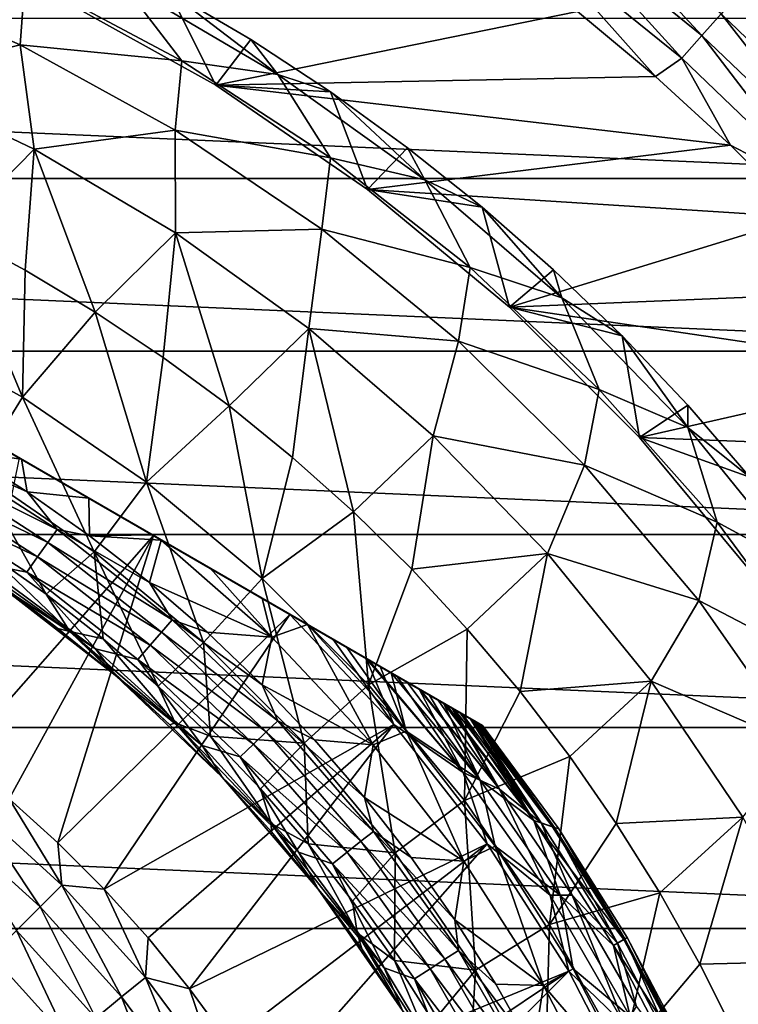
# Model space of a CAD drawing. Header units: metres. Extents: x -82 to 82, y -464 to 32.
# Tile 248 of 256: x 11.13 to 20.5, y 10.13 to 22.96. Entities that reach past the tile are written whole.
import ezdxf

# ---------------------------------------------------------------- set-up
doc = ezdxf.new("R2010")
doc.units = ezdxf.units.M
doc.layers.add('solid_K244121000C07', color=7, linetype='CONTINUOUS')

msp = doc.modelspace()

# ---------------------------------------------------------------- linework, layer by layer
at = {"layer": 'solid_K244121000C07'}
for points in [[(18.248756, 24.673948, -285.295593), (18.025635, 24.372267, -285.132813), (20.027609, 22.755783, -285.132813)], [(20.275513, 23.037457, -285.295593), (18.248756, 24.673948, -285.295593), (20.027609, 22.755783, -285.132813)], [(18.025635, 24.372267, -285.132813), (17.789715, 24.053282, -285.033386), (19.765488, 22.457956, -285.033386)], [(20.027609, 22.755783, -285.132813), (18.025635, 24.372267, -285.132813), (19.765488, 22.457956, -285.033386)], [(17.789715, 24.053282, -285.033386), (18.40377, 23.068039, -285), (19.420483, 22.218868, -285)], [(19.765488, 22.457956, -285.033386), (17.789715, 24.053282, -285.033386), (19.420483, 22.218868, -285)], [(11.139986, 22.633472, 38.608505), (9.027094, 23.555996, 38.608505), (9.388025, 22.192881, 46.427788)], [(11.203414, 23.51284, 30.750626), (9.027094, 23.555996, 38.608505), (11.139986, 22.633472, 38.608505)], [(13.246581, 22.425392, 30.750626), (11.203414, 23.51284, 30.750626), (11.139986, 22.633472, 38.608505)], [(13.246581, 22.425392, 30.750626), (12.465263, 23.445091, 22.86648), (11.203414, 23.51284, 30.750626)], [(12.465263, 23.445091, 22.86648), (14.495979, 22.246836, 22.86648), (13.076756, 23.33296, 15)], [(13.246581, 22.425392, 30.750626), (14.495979, 22.246836, 22.86648), (12.465263, 23.445091, 22.86648)], [(13.687205, 22.105661, 15), (11.58917, 23.274258, 15), (13.076756, 23.33296, 15)], [(11.58917, 23.274258, -285), (11.58917, 23.274258, 15), (13.687205, 22.105661, 15)], [(11.58917, 23.274258, -285), (13.687205, 22.105661, 15), (13.687205, 22.105661, -285)], [(11.58917, 23.274258, -285), (13.687205, 22.105661, -285), (18.40377, 23.068039, -285)], [(13.687205, 22.105661, 15), (13.076756, 23.33296, 15), (14.144971, 22.701286, 15)], [(14.495979, 22.246836, 22.86648), (14.144971, 22.701286, 15), (13.076756, 23.33296, 15)], [(20.502562, 23.295435, -285.517365), (20.275513, 23.037457, -285.295593), (22.156181, 21.23498, -285.295593)], [(-24.896374, 20.890676, -289), (-22.980894, 22.981041, -289), (24.896374, 20.890676, -289)], [(-22.980894, 22.981041, -289), (22.980894, 22.981041, -289), (24.896374, 20.890676, -289)], [(13.687205, 22.105661, -285), (19.420483, 22.218868, -285), (18.40377, 23.068039, -285)], [(20.275513, 23.037457, -285.295593), (20.027609, 22.755783, -285.132813), (21.885284, 20.975346, -285.132813)], [(22.156181, 21.23498, -285.295593), (20.275513, 23.037457, -285.295593), (21.885284, 20.975346, -285.132813)], [(20.027609, 22.755783, -285.132813), (19.765488, 22.457956, -285.033386), (21.59885, 20.700821, -285.033386)], [(21.885284, 20.975346, -285.132813), (20.027609, 22.755783, -285.132813), (21.59885, 20.700821, -285.033386)], [(11.139986, 22.633472, 38.608505), (9.388025, 22.192881, 46.427788), (11.320414, 21.272217, 46.427788)], [(13.159831, 21.5219, 38.608505), (11.139986, 22.633472, 38.608505), (11.320414, 21.272217, 46.427788)], [(13.246581, 22.425392, 30.750626), (11.139986, 22.633472, 38.608505), (13.159831, 21.5219, 38.608505)], [(13.687205, 22.105661, 15), (14.144971, 22.701286, 15), (15.183332, 22.020311, 15)], [(14.495979, 22.246836, 22.86648), (15.183332, 22.020311, 15), (14.144971, 22.701286, 15)], [(19.765488, 22.457956, -285.033386), (19.420483, 22.218868, -285), (20.398069, 21.324915, -285)], [(21.59885, 20.700821, -285.033386), (19.765488, 22.457956, -285.033386), (20.398069, 21.324915, -285)], [(15.185141, 21.160852, 30.750626), (13.246581, 22.425392, 30.750626), (13.159831, 21.5219, 38.608505)], [(15.185141, 21.160852, 30.750626), (14.495979, 22.246836, 22.86648), (13.246581, 22.425392, 30.750626)], [(13.687205, 22.105661, -285), (20.398069, 21.324915, -285), (19.420483, 22.218868, -285)], [(14.495979, 22.246836, 22.86648), (16.412388, 20.873156, 22.86648), (15.183332, 22.020311, 15)], [(15.185141, 21.160852, 30.750626), (16.412388, 20.873156, 22.86648), (14.495979, 22.246836, 22.86648)], [(11.320414, 21.272217, 46.427788), (9.388025, 22.192881, 46.427788), (10.265332, 20.201645, 54.188477)], [(15.668468, 20.748468, 15), (13.687205, 22.105661, 15), (15.183332, 22.020311, 15)], [(13.687205, 22.105661, -285), (13.687205, 22.105661, 15), (15.668468, 20.748468, 15)], [(13.687205, 22.105661, -285), (15.668468, 20.748468, 15), (15.668468, 20.748468, -285)], [(13.687205, 22.105661, -285), (15.668468, 20.748468, -285), (20.398069, 21.324915, -285)], [(15.668468, 20.748468, 15), (15.183332, 22.020311, 15), (16.189016, 21.291868, 15)], [(16.412388, 20.873156, 22.86648), (16.189016, 21.291868, 15), (15.183332, 22.020311, 15)], [(3.335342, 21.745701, 112.757362), (17.164658, 13.761341, 112.757362), (17.164658, 13.761341, 97.169998)], [(3.335342, 21.745701, 112.757362), (3.344627, 21.740339, 112.910072), (17.164658, 13.761341, 112.757362)], [(3.335342, 21.745701, 97.169998), (3.335342, 21.745701, 112.757362), (17.164658, 13.761341, 97.169998)], [(17.147303, 13.771361, 96.85112), (3.335342, 21.745701, 97.169998), (17.164658, 13.761341, 97.169998)], [(17.147303, 13.771361, 96.85112), (3.352698, 21.73568, 96.85112), (3.335342, 21.745701, 97.169998)], [(3.344627, 21.740339, 112.910072), (17.155373, 13.766702, 112.910072), (17.164658, 13.761341, 112.757362)], [(3.344627, 21.740339, 112.910072), (3.372923, 21.724003, 113.064087), (17.155373, 13.766702, 112.910072)], [(17.094645, 13.801764, 96.531158), (3.405356, 21.705278, 96.531158), (3.352698, 21.73568, 96.85112)], [(17.147303, 13.771361, 96.85112), (17.094645, 13.801764, 96.531158), (3.352698, 21.73568, 96.85112)], [(3.372923, 21.724003, 113.064087), (17.127079, 13.783037, 113.064079), (17.155373, 13.766702, 112.910072)], [(3.372923, 21.724003, 113.064087), (3.422134, 21.695591, 113.221832), (17.127079, 13.783037, 113.064079)], [(17.041233, 13.832601, 96.323883), (3.458768, 21.67444, 96.323883), (3.405356, 21.705278, 96.531158)], [(17.094645, 13.801764, 96.531158), (17.041233, 13.832601, 96.323883), (3.405356, 21.705278, 96.531158)], [(3.422134, 21.695591, 113.221832), (17.077875, 13.811445, 113.221809), (17.127079, 13.783037, 113.064079)], [(3.422134, 21.695591, 113.221832), (3.423941, 21.694548, 113.226563), (17.077875, 13.811445, 113.221809)], [(3.423941, 21.694548, 113.226563), (17.076059, 13.812494, 113.226563), (17.077875, 13.811445, 113.221809)], [(3.423941, 21.694548, 113.226563), (3.495236, 21.653385, 113.384712), (17.076059, 13.812494, 113.226563)], [(17.004635, 13.853731, 96.208229), (3.495366, 21.653311, 96.208229), (3.458768, 21.67444, 96.323883)], [(17.041233, 13.832601, 96.323883), (17.004635, 13.853731, 96.208229), (3.458768, 21.67444, 96.323883)], [(3.495236, 21.653385, 113.384712), (16.903358, 13.912202, 113.554039), (17.004778, 13.853648, 113.384689)], [(3.495236, 21.653385, 113.384712), (3.59669, 21.59481, 113.554108), (16.903358, 13.912202, 113.554039)], [(3.495236, 21.653385, 113.384712), (17.004778, 13.853648, 113.384689), (17.076059, 13.812494, 113.226563)], [(16.874075, 13.92911, 95.881866), (3.625925, 21.577932, 95.881866), (3.495366, 21.653311, 96.208229)], [(17.004635, 13.853731, 96.208229), (16.874075, 13.92911, 95.881866), (3.495366, 21.653311, 96.208229)], [(3.59669, 21.59481, 113.554108), (3.693215, 21.539082, 113.683723), (16.903358, 13.912202, 113.554039)], [(16.698233, 14.030632, 95.551445), (3.801768, 21.47641, 95.551445), (3.625925, 21.577932, 95.881866)], [(16.874075, 13.92911, 95.881866), (16.698233, 14.030632, 95.551445), (3.625925, 21.577932, 95.881866)], [(3.693215, 21.539082, 113.683723), (16.806784, 13.96796, 113.683723), (16.903358, 13.912202, 113.554039)], [(3.693215, 21.539082, 113.683723), (3.733139, 21.516033, 113.731346), (16.806784, 13.96796, 113.683723)], [(3.733139, 21.516033, 113.731346), (16.586918, 14.0949, 113.917061), (16.766964, 13.99095, 113.731224)], [(3.733139, 21.516033, 113.731346), (3.91325, 21.412045, 113.917213), (16.586918, 14.0949, 113.917061)], [(3.733139, 21.516033, 113.731346), (16.766964, 13.99095, 113.731224), (16.806784, 13.96796, 113.683723)], [(16.657351, 14.054235, 95.485207), (3.842649, 21.452806, 95.485207), (3.801768, 21.47641, 95.551445)], [(16.698233, 14.030632, 95.551445), (16.657351, 14.054235, 95.485207), (3.801768, 21.47641, 95.551445)], [(16.471106, 14.161764, 95.217468), (4.028895, 21.345278, 95.217468), (3.842649, 21.452806, 95.485207)], [(16.657351, 14.054235, 95.485207), (16.471106, 14.161764, 95.217468), (3.842649, 21.452806, 95.485207)], [(13.159831, 21.5219, 38.608505), (11.320414, 21.272217, 46.427788), (13.163476, 20.183702, 46.427788)], [(15.069757, 20.230566, 38.608505), (13.159831, 21.5219, 38.608505), (13.163476, 20.183702, 46.427788)], [(15.185141, 21.160852, 30.750626), (13.159831, 21.5219, 38.608505), (15.069757, 20.230566, 38.608505)], [(3.91325, 21.412045, 113.917213), (16.353354, 14.229748, 114.110397), (16.586918, 14.0949, 113.917061)], [(3.91325, 21.412045, 113.917213), (4.14686, 21.27717, 114.110558), (16.353354, 14.229748, 114.110397)], [(16.184597, 14.32718, 94.880562), (4.315404, 21.179861, 94.880562), (4.028895, 21.345278, 95.217468)], [(16.471106, 14.161764, 95.217468), (16.184597, 14.32718, 94.880562), (4.028895, 21.345278, 95.217468)], [(15.668468, 20.748468, -285), (21.334558, 20.387983, -285), (20.398069, 21.324915, -285)], [(21.59885, 20.700821, -285.033386), (20.398069, 21.324915, -285), (21.334558, 20.387983, -285)], [(4.14686, 21.27717, 114.110558), (4.159541, 21.269848, 114.119934), (16.353354, 14.229748, 114.110397)], [(4.159541, 21.269848, 114.119934), (16.340464, 14.23719, 114.119934), (16.353354, 14.229748, 114.110397)], [(4.159541, 21.269848, 114.119934), (4.445048, 21.105011, 114.308235), (16.340464, 14.23719, 114.119934)], [(15.973461, 14.44908, 94.671646), (4.526539, 21.057962, 94.671646), (4.315404, 21.179861, 94.880562)], [(16.184597, 14.32718, 94.880562), (15.973461, 14.44908, 94.671646), (4.315404, 21.179861, 94.880562)], [(11.320414, 21.272217, 46.427788), (10.265332, 20.201645, 54.188477), (11.203402, 19.696886, 54.188477)], [(11.320414, 21.272217, 46.427788), (11.203402, 19.696886, 54.188477), (12.116713, 19.148598, 54.188477)], [(13.163476, 20.183702, 46.427788), (11.320414, 21.272217, 46.427788), (12.116713, 19.148598, 54.188477)], [(15.668468, 20.748468, 15), (16.189016, 21.291868, 15), (17.159559, 20.51775, 15)], [(16.412388, 20.873156, 22.86648), (17.159559, 20.51775, 15), (16.189016, 21.291868, 15)], [(4.445048, 21.105011, 114.308235), (15.681447, 14.617674, 114.505615), (16.055214, 14.401879, 114.308083)], [(4.445048, 21.105011, 114.308235), (4.81882, 20.889214, 114.505737), (15.681447, 14.617674, 114.505615)], [(4.445048, 21.105011, 114.308235), (16.055214, 14.401879, 114.308083), (16.340464, 14.23719, 114.119934)], [(15.829829, 14.532004, 94.543732), (4.670171, 20.975037, 94.543732), (4.526539, 21.057962, 94.671646)], [(15.973461, 14.44908, 94.671646), (15.829829, 14.532004, 94.543732), (4.526539, 21.057962, 94.671646)], [(17.003782, 19.729204, 30.750626), (15.185141, 21.160852, 30.750626), (15.069757, 20.230566, 38.608505)], [(17.003782, 19.729204, 30.750626), (16.412388, 20.873156, 22.86648), (15.185141, 21.160852, 30.750626)], [(15.398664, 14.780938, 94.212776), (5.101339, 20.726101, 94.212776), (4.670171, 20.975037, 94.543732)], [(15.829829, 14.532004, 94.543732), (15.398664, 14.780938, 94.212776), (4.670171, 20.975037, 94.543732)], [(-26.622379, 18.641317, -289), (-24.896374, 20.890676, -289), (26.622379, 18.641317, -289)], [(-24.896374, 20.890676, -289), (24.896374, 20.890676, -289), (26.622379, 18.641317, -289)], [(4.81882, 20.889214, 114.505737), (4.852926, 20.869522, 114.52169), (15.681447, 14.617674, 114.505615)], [(4.852926, 20.869522, 114.52169), (15.647079, 14.637516, 114.521683), (15.681447, 14.617674, 114.505615)], [(4.852926, 20.869522, 114.52169), (5.280663, 20.622568, 114.697899), (15.647079, 14.637516, 114.521683)], [(16.412388, 20.873156, 22.86648), (18.199379, 19.334883, 22.86648), (17.159559, 20.51775, 15)], [(17.003782, 19.729204, 30.750626), (18.199379, 19.334883, 22.86648), (16.412388, 20.873156, 22.86648)], [(14.882716, 15.078821, 93.894684), (5.617283, 20.428221, 93.894684), (5.101339, 20.726101, 94.212776)], [(15.398664, 14.780938, 94.212776), (14.882716, 15.078821, 93.894684), (5.101339, 20.726101, 94.212776)], [(17.516056, 19.214258, 15), (15.668468, 20.748468, 15), (17.159559, 20.51775, 15)], [(15.668468, 20.748468, -285), (15.668468, 20.748468, 15), (17.516056, 19.214258, 15)], [(15.668468, 20.748468, -285), (17.516056, 19.214258, 15), (17.516056, 19.214258, -285)], [(15.668468, 20.748468, -285), (17.516056, 19.214258, -285), (21.334558, 20.387983, -285)], [(5.280663, 20.622568, 114.697899), (5.84601, 20.296165, 114.878677), (15.21954, 14.884356, 114.697823)], [(5.280663, 20.622568, 114.697899), (15.21954, 14.884356, 114.697823), (15.647079, 14.637516, 114.521683)], [(14.291393, 15.420221, 93.605438), (6.208618, 20.086813, 93.605438), (5.617283, 20.428221, 93.894684)], [(14.882716, 15.078821, 93.894684), (14.291393, 15.420221, 93.605438), (5.617283, 20.428221, 93.894684)], [(17.516056, 19.214258, 15), (17.159559, 20.51775, 15), (18.092916, 19.699615, 15)], [(18.199379, 19.334883, 22.86648), (18.092916, 19.699615, 15), (17.159559, 20.51775, 15)], [(14.65399, 15.210876, 114.878677), (5.84601, 20.296165, 114.878677), (7.622289, 19.27063, 115.276672)], [(15.21954, 14.884356, 114.697823), (5.84601, 20.296165, 114.878677), (14.65399, 15.210876, 114.878677)], [(17.516056, 19.214258, -285), (22.228048, 19.409977, -285), (21.334558, 20.387983, -285)], [(9.457452, 18.993124, 61.983105), (11.169573, 18.039478, 61.983105), (10.265332, 20.201645, 54.188477)], [(11.169573, 18.039478, 61.983105), (11.203402, 19.696886, 54.188477), (10.265332, 20.201645, 54.188477)], [(13.163476, 20.183702, 46.427788), (12.116713, 19.148598, 54.188477), (13.003246, 18.557993, 54.188477)], [(13.163476, 20.183702, 46.427788), (13.003246, 18.557993, 54.188477), (13.861045, 17.926376, 54.188477)], [(15.069757, 20.230566, 38.608505), (13.163476, 20.183702, 46.427788), (14.902672, 18.935926, 46.427788)], [(14.902672, 18.935926, 46.427788), (13.163476, 20.183702, 46.427788), (13.861045, 17.926376, 54.188477)], [(16.853811, 18.770254, 38.608505), (15.069757, 20.230566, 38.608505), (14.902672, 18.935926, 46.427788)], [(17.003782, 19.729204, 30.750626), (15.069757, 20.230566, 38.608505), (16.853811, 18.770254, 38.608505)], [(13.613912, 15.811365, 93.348389), (6.886109, 19.695663, 93.348381), (6.208618, 20.086813, 93.605438)], [(14.291393, 15.420221, 93.605438), (13.613912, 15.811365, 93.348389), (6.208618, 20.086813, 93.605438)], [(12.976988, 16.179094, 93.164093), (7.523015, 19.327946, 93.164093), (6.886109, 19.695663, 93.348381)], [(13.613912, 15.811365, 93.348389), (12.976988, 16.179094, 93.164093), (6.886109, 19.695663, 93.348381)], [(11.169573, 18.039478, 61.983105), (12.116713, 19.148598, 54.188477), (11.203402, 19.696886, 54.188477)], [(18.688147, 18.141756, 30.750626), (17.003782, 19.729204, 30.750626), (16.853811, 18.770254, 38.608505)], [(18.688147, 18.141756, 30.750626), (18.199379, 19.334883, 22.86648), (17.003782, 19.729204, 30.750626)], [(17.516056, 19.214258, 15), (18.092916, 19.699615, 15), (18.988037, 18.838316, 15)], [(18.199379, 19.334883, 22.86648), (18.988037, 18.838316, 15), (18.092916, 19.699615, 15)], [(17.516056, 19.214258, -285), (23.076721, 18.392883, -285), (22.228048, 19.409977, -285)], [(12.857083, 16.248322, 93.134758), (7.64295, 19.258701, 93.13475), (7.523015, 19.327946, 93.164093)], [(12.976988, 16.179094, 93.164093), (12.857083, 16.248322, 93.134758), (7.523015, 19.327946, 93.164093)], [(12.87771, 16.236412, 115.276672), (7.622289, 19.27063, 115.276672), (9.376345, 18.257925, 115.475197)], [(14.65399, 15.210876, 114.878677), (7.622289, 19.27063, 115.276672), (12.87771, 16.236412, 115.276672)], [(12.031543, 16.724947, 92.973946), (8.468502, 18.78207, 92.973938), (7.64295, 19.258701, 93.13475)], [(12.857083, 16.248322, 93.134758), (12.031543, 16.724947, 92.973946), (7.64295, 19.258701, 93.13475)], [(18.199379, 19.334883, 22.86648), (19.842863, 17.644148, 22.86648), (18.988037, 18.838316, 15)], [(18.688147, 18.141756, 30.750626), (19.842863, 17.644148, 22.86648), (18.199379, 19.334883, 22.86648)], [(11.169573, 18.039478, 61.983105), (12.786398, 16.931929, 61.983105), (12.116713, 19.148598, 54.188477)], [(12.786398, 16.931929, 61.983105), (13.003246, 18.557993, 54.188477), (12.116713, 19.148598, 54.188477)], [(19.214203, 17.516117, 15), (17.516056, 19.214258, 15), (18.988037, 18.838316, 15)], [(17.516056, 19.214258, -285), (17.516056, 19.214258, 15), (19.214203, 17.516117, 15)], [(17.516056, 19.214258, -285), (19.214203, 17.516117, 15), (19.214203, 17.516117, -285)], [(17.516056, 19.214258, -285), (19.214203, 17.516117, -285), (23.076721, 18.392883, -285)], [(10.57278, 17.075626, 69.836754), (11.169573, 18.039478, 61.983105), (9.457452, 18.993124, 61.983105)], [(14.902672, 18.935926, 46.427788), (13.861045, 17.926376, 54.188477), (14.688211, 17.255144, 54.188477)], [(14.902672, 18.935926, 46.427788), (14.688211, 17.255144, 54.188477), (15.482918, 16.545778, 54.188477)], [(16.524277, 17.538734, 46.427788), (14.902672, 18.935926, 46.427788), (15.482918, 16.545778, 54.188477)], [(16.853811, 18.770254, 38.608505), (14.902672, 18.935926, 46.427788), (16.524277, 17.538734, 46.427788)], [(11.154667, 17.231211, 92.873886), (9.345382, 18.275803, 92.873886), (8.468502, 18.78207, 92.973938)], [(12.031543, 16.724947, 92.973946), (11.154667, 17.231211, 92.873886), (8.468502, 18.78207, 92.973938)], [(18.497093, 17.15316, 38.608505), (16.853811, 18.770254, 38.608505), (16.524277, 17.538734, 46.427788)], [(18.688147, 18.141756, 30.750626), (16.853811, 18.770254, 38.608505), (18.497093, 17.15316, 38.608505)], [(19.214203, 17.516117, 15), (18.988037, 18.838316, 15), (19.841616, 17.937082, 15)], [(19.842863, 17.644148, 22.86648), (19.841616, 17.937082, 15), (18.988037, 18.838316, 15)], [(-28.145775, 16.250086, -289), (-26.622379, 18.641317, -289), (28.145775, 16.250086, -289)], [(-26.622379, 18.641317, -289), (26.622379, 18.641317, -289), (28.145775, 16.250086, -289)], [(12.786398, 16.931929, 61.983105), (13.861045, 17.926376, 54.188477), (13.003246, 18.557993, 54.188477)], [(19.214203, 17.516117, -285), (23.878876, 17.338758, -285), (23.076721, 18.392883, -285)], [(11.154667, 17.231211, 92.873886), (10.250023, 17.753508, 92.839867), (9.345382, 18.275803, 92.873886)], [(12.87771, 16.236412, 115.276672), (9.376345, 18.257925, 115.475197), (11.123654, 17.249117, 115.475197)], [(20.22493, 16.411043, 30.750626), (18.688147, 18.141756, 30.750626), (18.497093, 17.15316, 38.608505)], [(20.22493, 16.411043, 30.750626), (19.842863, 17.644148, 22.86648), (18.688147, 18.141756, 30.750626)], [(10.57278, 17.075626, 69.836754), (12.103218, 16.02725, 69.836754), (11.169573, 18.039478, 61.983105)], [(12.103218, 16.02725, 69.836754), (12.786398, 16.931929, 61.983105), (11.169573, 18.039478, 61.983105)], [(12.786398, 16.931929, 61.983105), (14.294135, 15.679919, 61.983105), (13.861045, 17.926376, 54.188477)], [(14.294135, 15.679919, 61.983105), (14.688211, 17.255144, 54.188477), (13.861045, 17.926376, 54.188477)], [(19.214203, 17.516117, 15), (19.841616, 17.937082, 15), (20.652355, 16.997299, 15)], [(19.842863, 17.644148, 22.86648), (20.652355, 16.997299, 15), (19.841616, 17.937082, 15)], [(10.391915, 17.337864, 92.499084), (10.250023, 17.753508, 92.839867), (11.154667, 17.231211, 92.873886)], [(19.842863, 17.644148, 22.86648), (21.329876, 15.814281, 22.86648), (20.652355, 16.997299, 15)], [(20.22493, 16.411043, 30.750626), (21.329876, 15.814281, 22.86648), (19.842863, 17.644148, 22.86648)], [(16.524277, 17.538734, 46.427788), (15.482918, 16.545778, 54.188477), (16.243408, 15.799849, 54.188477)], [(18.015493, 16.003153, 46.427788), (16.524277, 17.538734, 46.427788), (16.243408, 15.799849, 54.188477)], [(18.497093, 17.15316, 38.608505), (16.524277, 17.538734, 46.427788), (18.015493, 16.003153, 46.427788)], [(20.748421, 15.668534, 15), (19.214203, 17.516117, 15), (20.652355, 16.997299, 15)], [(19.214203, 17.516117, -285), (19.214203, 17.516117, 15), (20.748421, 15.668534, 15)], [(19.214203, 17.516117, -285), (20.748421, 15.668534, 15), (20.748421, 15.668534, -285)], [(19.214203, 17.516117, -285), (20.748421, 15.668534, -285), (23.878876, 17.338758, -285)], [(9.911374, 17.167004, 92.187546), (10.015841, 17.347946, 92.327232), (11.619516, 16.317327, 92.327232)], [(10.015841, 17.347946, 92.327232), (10.391915, 17.337864, 92.499084), (11.230126, 16.807072, 92.499084)], [(11.619516, 16.317327, 92.327232), (10.015841, 17.347946, 92.327232), (11.230126, 16.807072, 92.499084)], [(11.230126, 16.807072, 92.499084), (10.391915, 17.337864, 92.499084), (11.154667, 17.231211, 92.873886)], [(10.331552, 13.347242, 119.121323), (12.87771, 16.236412, 115.276672), (11.123654, 17.249117, 115.475197)], [(11.230126, 16.807072, 92.499084), (11.154667, 17.231211, 92.873886), (12.031543, 16.724947, 92.973946)], [(14.294135, 15.679919, 61.983105), (15.482918, 16.545778, 54.188477), (14.688211, 17.255144, 54.188477)], [(9.796711, 16.968401, 92.084709), (9.911374, 17.167004, 92.187546), (11.498322, 16.147133, 92.187546)], [(11.498322, 16.147133, 92.187546), (9.911374, 17.167004, 92.187546), (11.619516, 16.317327, 92.327232)], [(11.475516, 15.472942, 77.713394), (12.103218, 16.02725, 69.836754), (10.57278, 17.075626, 69.836754)], [(10.702472, 16.017382, 77.713394), (11.475516, 15.472942, 77.713394), (10.57278, 17.075626, 69.836754)], [(19.985876, 15.392795, 38.608505), (18.497093, 17.15316, 38.608505), (18.015493, 16.003153, 46.427788)], [(20.22493, 16.411043, 30.750626), (18.497093, 17.15316, 38.608505), (19.985876, 15.392795, 38.608505)], [(11.3653, 15.960331, 92.084709), (9.675074, 16.757719, 92.021599), (9.796711, 16.968401, 92.084709)], [(11.3653, 15.960331, 92.084709), (9.796711, 16.968401, 92.084709), (11.498322, 16.147133, 92.187546)], [(12.103218, 16.02725, 69.836754), (13.530396, 14.842137, 69.836754), (12.786398, 16.931929, 61.983105)], [(13.530396, 14.842137, 69.836754), (14.294135, 15.679919, 61.983105), (12.786398, 16.931929, 61.983105)], [(9.675074, 16.757719, 92.021599), (11.224186, 15.762164, 92.021599), (10.615173, 15.878539, 92)], [(11.3653, 15.960331, 92.084709), (11.224186, 15.762164, 92.021599), (9.675074, 16.757719, 92.021599)], [(12.041284, 16.235792, 92.499084), (11.230126, 16.807072, 92.499084), (12.031543, 16.724947, 92.973946)], [(11.619516, 16.317327, 92.327232), (11.230126, 16.807072, 92.499084), (12.041284, 16.235792, 92.499084)], [(12.041284, 16.235792, 92.499084), (12.031543, 16.724947, 92.973946), (12.857083, 16.248322, 93.134758)], [(14.294135, 15.679919, 61.983105), (15.679919, 14.294135, 61.983105), (15.482918, 16.545778, 54.188477)], [(15.679919, 14.294135, 61.983105), (16.243408, 15.799849, 54.188477), (15.482918, 16.545778, 54.188477)], [(11.498322, 16.147133, 92.187546), (11.619516, 16.317327, 92.327232), (13.117963, 15.138936, 92.327232)], [(11.619516, 16.317327, 92.327232), (12.041284, 16.235792, 92.499084), (12.823432, 15.625397, 92.499084)], [(13.117963, 15.138936, 92.327232), (11.619516, 16.317327, 92.327232), (12.823432, 15.625397, 92.499084)], [(21.601999, 14.550731, 30.750626), (20.22493, 16.411043, 30.750626), (19.985876, 15.392795, 38.608505)], [(21.601999, 14.550731, 30.750626), (21.329876, 15.814281, 22.86648), (20.22493, 16.411043, 30.750626)], [(-29.454964, 13.735176, -289), (-28.145775, 16.250086, -289), (29.454964, 13.735176, -289)], [(-28.145775, 16.250086, -289), (28.145775, 16.250086, -289), (29.454964, 13.735176, -289)], [(10.331552, 13.347242, 119.121323), (10.994318, 12.806826, 119.121323), (12.87771, 16.236412, 115.276672)], [(10.994318, 12.806826, 119.121323), (11.628862, 12.233536, 119.121323), (12.87771, 16.236412, 115.276672)], [(11.628862, 12.233536, 119.121323), (14.65399, 15.210876, 114.878677), (12.87771, 16.236412, 115.276672)], [(12.041284, 16.235792, 92.499084), (12.857083, 16.248322, 93.134758), (12.976988, 16.179094, 93.164093)], [(12.823432, 15.625397, 92.499084), (12.041284, 16.235792, 92.499084), (12.976988, 16.179094, 93.164093)], [(14.418069, 14.911966, 93.166901), (12.823432, 15.625397, 92.499084), (12.976988, 16.179094, 93.164093)], [(14.418069, 14.911966, 93.166901), (12.976988, 16.179094, 93.164093), (13.613912, 15.811365, 93.348389)], [(10.307865, 16.039352, 80.853928), (10.854096, 15.594505, 84), (11.630013, 15.024739, 84)], [(10.307865, 16.039352, 80.853928), (11.630013, 15.024739, 84), (11.785828, 14.986899, 80.853928)], [(10.307865, 16.039352, 80.853928), (11.785828, 14.986899, 80.853928), (10.702472, 16.017382, 77.713394)], [(11.3653, 15.960331, 92.084709), (11.498322, 16.147133, 92.187546), (12.981139, 14.981033, 92.187546)], [(12.981139, 14.981033, 92.187546), (11.498322, 16.147133, 92.187546), (13.117963, 15.138936, 92.327232)], [(11.785828, 14.986899, 80.853928), (11.475516, 15.472942, 77.713394), (10.702472, 16.017382, 77.713394)], [(12.830963, 14.807721, 92.084709), (11.224186, 15.762164, 92.021599), (11.3653, 15.960331, 92.084709)], [(12.830963, 14.807721, 92.084709), (11.3653, 15.960331, 92.084709), (12.981139, 14.981033, 92.187546)], [(11.475516, 15.472942, 77.713394), (12.220915, 14.891228, 77.713394), (12.103218, 16.02725, 69.836754)], [(12.936872, 14.273639, 77.713394), (13.530396, 14.842137, 69.836754), (12.103218, 16.02725, 69.836754)], [(12.220915, 14.891228, 77.713394), (12.936872, 14.273639, 77.713394), (12.103218, 16.02725, 69.836754)], [(18.015493, 16.003153, 46.427788), (16.243408, 15.799849, 54.188477), (16.968002, 15.019003, 54.188477)], [(18.015493, 16.003153, 46.427788), (16.968002, 15.019003, 54.188477), (17.655098, 14.204966, 54.188477)], [(19.364559, 14.341296, 46.427788), (18.015493, 16.003153, 46.427788), (17.655098, 14.204966, 54.188477)], [(19.985876, 15.392795, 38.608505), (18.015493, 16.003153, 46.427788), (19.364559, 14.341296, 46.427788)], [(12.121023, 14.761122, 92), (10.854065, 15.594526, 92), (10.615173, 15.878539, 92)], [(11.224186, 15.762164, 92.021599), (12.121023, 14.761122, 92), (10.615173, 15.878539, 92)], [(14.418069, 14.911966, 93.166901), (13.613912, 15.811365, 93.348389), (14.291393, 15.420221, 93.605438)], [(15.679919, 14.294135, 61.983105), (16.968002, 15.019003, 54.188477), (16.243408, 15.799849, 54.188477)], [(11.224186, 15.762164, 92.021599), (12.671651, 14.623865, 92.021599), (12.121023, 14.761122, 92)], [(12.830963, 14.807721, 92.084709), (12.671651, 14.623865, 92.021599), (11.224186, 15.762164, 92.021599)], [(13.530396, 14.842137, 69.836754), (14.842137, 13.530396, 69.836754), (14.294135, 15.679919, 61.983105)], [(14.842137, 13.530396, 69.836754), (15.679919, 14.294135, 61.983105), (14.294135, 15.679919, 61.983105)], [(10.854065, 15.594526, 92), (12.376048, 14.416428, 92), (10.854096, 15.594505, 84)], [(12.121023, 14.761122, 92), (12.376048, 14.416428, 92), (10.854065, 15.594526, 92)], [(12.376048, 14.416428, 92), (11.630013, 15.024739, 84), (10.854096, 15.594505, 84)], [(14.418069, 14.911966, 93.166901), (13.574687, 14.97736, 92.499084), (12.823432, 15.625397, 92.499084)], [(13.117963, 15.138936, 92.327232), (12.823432, 15.625397, 92.499084), (13.574687, 14.97736, 92.499084)], [(11.785828, 14.986899, 80.853928), (12.220915, 14.891228, 77.713394), (11.475516, 15.472942, 77.713394)], [(14.418069, 14.911966, 93.166901), (14.291393, 15.420221, 93.605438), (14.882716, 15.078821, 93.894684)], [(21.307726, 13.50386, 38.608505), (19.985876, 15.392795, 38.608505), (19.364559, 14.341296, 46.427788)], [(21.601999, 14.550731, 30.750626), (19.985876, 15.392795, 38.608505), (21.307726, 13.50386, 38.608505)], [(11.628862, 12.233536, 119.121323), (12.233556, 11.628841, 119.121323), (14.65399, 15.210876, 114.878677)], [(12.233556, 11.628841, 119.121323), (16.009871, 13.776582, 114.878677), (14.65399, 15.210876, 114.878677)], [(15.21954, 14.884356, 114.697823), (14.65399, 15.210876, 114.878677), (16.009871, 13.776582, 114.878677)], [(12.376048, 14.416428, 92), (12.376077, 14.416405, 84), (11.630013, 15.024739, 84)], [(11.785828, 14.986899, 80.853928), (11.630013, 15.024739, 84), (12.376077, 14.416405, 84)], [(12.981139, 14.981033, 92.187546), (13.117963, 15.138936, 92.327232), (14.497611, 13.823444, 92.327232)], [(13.117963, 15.138936, 92.327232), (13.574687, 14.97736, 92.499084), (14.293241, 14.293241, 92.499084)], [(14.497611, 13.823444, 92.327232), (13.117963, 15.138936, 92.327232), (14.293241, 14.293241, 92.499084)], [(14.418069, 14.911966, 93.166901), (14.882716, 15.078821, 93.894684), (15.738565, 13.510921, 93.166901)], [(16.170475, 13.688802, 93.894745), (14.882716, 15.078821, 93.894684), (15.398664, 14.780938, 94.212776)], [(16.170475, 13.688802, 93.894745), (15.738565, 13.510921, 93.166901), (14.882716, 15.078821, 93.894684)], [(15.679919, 14.294135, 61.983105), (16.931929, 12.786398, 61.983105), (16.968002, 15.019003, 54.188477)], [(16.931929, 12.786398, 61.983105), (17.655098, 14.204966, 54.188477), (16.968002, 15.019003, 54.188477)], [(11.785828, 14.986899, 80.853928), (12.376077, 14.416405, 84), (13.090371, 13.771063, 84)], [(11.785828, 14.986899, 80.853928), (13.090371, 13.771063, 84), (13.157056, 13.798723, 80.853928)], [(11.785828, 14.986899, 80.853928), (13.157056, 13.798723, 80.853928), (12.220915, 14.891228, 77.713394)], [(13.157056, 13.798723, 80.853928), (12.936872, 14.273639, 77.713394), (12.220915, 14.891228, 77.713394)], [(12.830963, 14.807721, 92.084709), (12.981139, 14.981033, 92.187546), (14.346397, 13.679262, 92.187546)], [(14.346397, 13.679262, 92.187546), (12.981139, 14.981033, 92.187546), (14.497611, 13.823444, 92.327232)], [(14.418069, 14.911966, 93.166901), (14.293241, 14.293241, 92.499084), (13.574687, 14.97736, 92.499084)], [(14.418069, 14.911966, 93.166901), (15.738565, 13.510921, 93.166901), (14.293241, 14.293241, 92.499084)], [(15.647079, 14.637516, 114.521683), (15.21954, 14.884356, 114.697823), (16.009871, 13.776582, 114.878677)], [(13.510058, 13.501417, 92), (12.376048, 14.416428, 92), (12.121023, 14.761122, 92)], [(12.671651, 14.623865, 92.021599), (13.510058, 13.501417, 92), (12.121023, 14.761122, 92)], [(14.180427, 13.521009, 92.084709), (12.671651, 14.623865, 92.021599), (12.830963, 14.807721, 92.084709)], [(14.180427, 13.521009, 92.084709), (12.830963, 14.807721, 92.084709), (14.346397, 13.679262, 92.187546)], [(12.936872, 14.273639, 77.713394), (13.621663, 13.621663, 77.713394), (13.530396, 14.842137, 69.836754)], [(13.621663, 13.621663, 77.713394), (14.842137, 13.530396, 69.836754), (13.530396, 14.842137, 69.836754)], [(16.170475, 13.688802, 93.894745), (15.398664, 14.780938, 94.212776), (15.829829, 14.532004, 94.543732)], [(16.916002, 13.150352, 114.521858), (15.647079, 14.637516, 114.521683), (16.009871, 13.776582, 114.878677)], [(15.681447, 14.617674, 114.505615), (15.647079, 14.637516, 114.521683), (16.916002, 13.150352, 114.521858)], [(12.671651, 14.623865, 92.021599), (14.004359, 13.35313, 92.021599), (13.510058, 13.501417, 92)], [(14.180427, 13.521009, 92.084709), (14.004359, 13.35313, 92.021599), (12.671651, 14.623865, 92.021599)], [(16.055214, 14.401879, 114.308083), (15.681447, 14.617674, 114.505615), (16.916002, 13.150352, 114.521858)], [(16.170475, 13.688802, 93.894745), (15.829829, 14.532004, 94.543732), (15.973461, 14.44908, 94.671646)], [(12.376048, 14.416428, 92), (13.771037, 13.090397, 92), (12.376077, 14.416405, 84)], [(13.510058, 13.501417, 92), (13.771037, 13.090397, 92), (12.376048, 14.416428, 92)], [(13.771037, 13.090397, 92), (13.090371, 13.771063, 84), (12.376077, 14.416405, 84)], [(17.13464, 13.050822, 94.671173), (15.973461, 14.44908, 94.671646), (16.184597, 14.32718, 94.880562)], [(16.170475, 13.688802, 93.894745), (15.973461, 14.44908, 94.671646), (17.13464, 13.050822, 94.671173)], [(16.340464, 14.23719, 114.119934), (16.055214, 14.401879, 114.308083), (16.916002, 13.150352, 114.521858)], [(13.157056, 13.798723, 80.853928), (13.621663, 13.621663, 77.713394), (12.936872, 14.273639, 77.713394)], [(15.738565, 13.510921, 93.166901), (14.97736, 13.574687, 92.499084), (14.293241, 14.293241, 92.499084)], [(14.497611, 13.823444, 92.327232), (14.293241, 14.293241, 92.499084), (14.97736, 13.574687, 92.499084)], [(14.842137, 13.530396, 69.836754), (16.02725, 12.103218, 69.836754), (15.679919, 14.294135, 61.983105)], [(16.02725, 12.103218, 69.836754), (16.931929, 12.786398, 61.983105), (15.679919, 14.294135, 61.983105)], [(17.13464, 13.050822, 94.671173), (16.184597, 14.32718, 94.880562), (16.471106, 14.161764, 95.217468)], [(19.364559, 14.341296, 46.427788), (17.655098, 14.204966, 54.188477), (18.303177, 13.359537, 54.188477)], [(19.364559, 14.341296, 46.427788), (18.303177, 13.359537, 54.188477), (18.910809, 12.484585, 54.188477)], [(20.560827, 12.566278, 46.427788), (19.364559, 14.341296, 46.427788), (18.910809, 12.484585, 54.188477)], [(21.307726, 13.50386, 38.608505), (19.364559, 14.341296, 46.427788), (20.560827, 12.566278, 46.427788)], [(17.389671, 12.934471, 114.120171), (16.340464, 14.23719, 114.119934), (16.916002, 13.150352, 114.521858)], [(16.353354, 14.229748, 114.110397), (16.340464, 14.23719, 114.119934), (17.389671, 12.934471, 114.120171)], [(16.586918, 14.0949, 113.917061), (16.353354, 14.229748, 114.110397), (17.389671, 12.934471, 114.120171)], [(17.13464, 13.050822, 94.671173), (16.471106, 14.161764, 95.217468), (16.657351, 14.054235, 95.485207)], [(16.931929, 12.786398, 61.983105), (18.303177, 13.359537, 54.188477), (17.655098, 14.204966, 54.188477)], [(16.766964, 13.99095, 113.731224), (16.586918, 14.0949, 113.917061), (17.389671, 12.934471, 114.120171)], [(17.834406, 12.526629, 95.48468), (16.657351, 14.054235, 95.485207), (16.698233, 14.030632, 95.551445)], [(17.13464, 13.050822, 94.671173), (16.657351, 14.054235, 95.485207), (17.834406, 12.526629, 95.48468)], [(17.834406, 12.526629, 95.48468), (16.698233, 14.030632, 95.551445), (16.874075, 13.92911, 95.881866)], [(16.806784, 13.96796, 113.683723), (16.766964, 13.99095, 113.731224), (17.389671, 12.934471, 114.120171)], [(17.929253, 12.49386, 113.68486), (16.806784, 13.96796, 113.683723), (17.389671, 12.934471, 114.120171)], [(16.903358, 13.912202, 113.554039), (16.806784, 13.96796, 113.683723), (17.929253, 12.49386, 113.68486)], [(17.834406, 12.526629, 95.48468), (16.874075, 13.92911, 95.881866), (17.004635, 13.853731, 96.208229)], [(17.004778, 13.853648, 113.384689), (16.903358, 13.912202, 113.554039), (17.929253, 12.49386, 113.68486)], [(-30.539982, 11.115729, -289), (-29.454964, 13.735176, -289), (30.539982, 11.115729, -289)], [(-29.454964, 13.735176, -289), (29.454964, 13.735176, -289), (30.539982, 11.115729, -289)], [(12.233556, 11.628841, 119.121323), (12.806847, 10.994295, 119.121323), (16.009871, 13.776582, 114.878677)], [(12.806847, 10.994295, 119.121323), (13.347262, 10.331526, 119.121323), (16.009871, 13.776582, 114.878677)], [(13.157056, 13.798723, 80.853928), (13.090371, 13.771063, 84), (13.771063, 13.090371, 84)], [(13.771037, 13.090397, 92), (13.771063, 13.090371, 84), (13.090371, 13.771063, 84)], [(13.157056, 13.798723, 80.853928), (13.771063, 13.090371, 84), (14.409132, 12.485584, 80.853928)], [(13.157056, 13.798723, 80.853928), (14.409132, 12.485584, 80.853928), (13.621663, 13.621663, 77.713394)], [(13.347262, 10.331526, 119.121323), (17.225948, 12.221984, 114.878677), (16.009871, 13.776582, 114.878677)], [(14.346397, 13.679262, 92.187546), (14.497611, 13.823444, 92.327232), (15.745967, 12.382766, 92.327232)], [(14.497611, 13.823444, 92.327232), (14.97736, 13.574687, 92.499084), (15.625397, 12.823432, 92.499084)], [(15.745967, 12.382766, 92.327232), (14.497611, 13.823444, 92.327232), (15.625397, 12.823432, 92.499084)], [(16.916002, 13.150352, 114.521858), (16.009871, 13.776582, 114.878677), (17.225948, 12.221984, 114.878677)], [(17.834406, 12.526629, 95.48468), (17.004635, 13.853731, 96.208229), (17.041233, 13.832601, 96.323883)], [(17.076059, 13.812494, 113.226563), (17.004778, 13.853648, 113.384689), (17.929253, 12.49386, 113.68486)], [(18.07976, 12.444394, 96.323189), (17.041233, 13.832601, 96.323883), (17.094645, 13.801764, 96.531158)], [(17.834406, 12.526629, 95.48468), (17.041233, 13.832601, 96.323883), (18.07976, 12.444394, 96.323189)], [(18.103622, 12.435235, 113.226662), (17.076059, 13.812494, 113.226563), (17.929253, 12.49386, 113.68486)], [(17.077875, 13.811445, 113.221809), (17.076059, 13.812494, 113.226563), (18.103622, 12.435235, 113.226662)], [(17.127079, 13.783037, 113.064079), (17.077875, 13.811445, 113.221809), (18.103622, 12.435235, 113.226662)], [(18.07976, 12.444394, 96.323189), (17.094645, 13.801764, 96.531158), (17.147303, 13.771361, 96.85112)], [(17.155373, 13.766702, 112.910072), (17.127079, 13.783037, 113.064079), (18.103622, 12.435235, 113.226662)], [(18.07976, 12.444394, 96.323189), (17.147303, 13.771361, 96.85112), (17.164658, 13.761341, 97.169998)], [(17.155373, 13.766702, 112.910072), (18.103622, 12.435235, 113.226662), (17.164658, 13.761341, 112.757362)], [(17.164658, 13.761341, 97.169998), (17.164658, 13.761341, 112.757362), (18.161165, 12.416603, 112.757362)], [(18.103622, 12.435235, 113.226662), (18.161165, 12.416603, 112.757362), (17.164658, 13.761341, 112.757362)], [(18.161165, 12.416603, 97.169998), (17.164658, 13.761341, 97.169998), (18.161165, 12.416603, 112.757362)], [(18.07976, 12.444394, 96.323189), (17.164658, 13.761341, 97.169998), (18.161165, 12.416603, 97.169998)], [(13.621663, 13.621663, 77.713394), (14.273639, 12.936872, 77.713394), (14.842137, 13.530396, 69.836754)], [(14.409132, 12.485584, 80.853928), (14.273639, 12.936872, 77.713394), (13.621663, 13.621663, 77.713394)], [(14.180427, 13.521009, 92.084709), (14.346397, 13.679262, 92.187546), (15.581732, 12.25361, 92.187546)], [(15.581732, 12.25361, 92.187546), (14.346397, 13.679262, 92.187546), (15.745967, 12.382766, 92.327232)], [(16.170475, 13.688802, 93.894745), (16.923473, 11.993479, 93.166901), (15.738565, 13.510921, 93.166901)], [(17.32905, 12.188995, 93.894745), (16.923473, 11.993479, 93.166901), (16.170475, 13.688802, 93.894745)], [(17.32905, 12.188995, 93.894745), (16.170475, 13.688802, 93.894745), (17.13464, 13.050822, 94.671173)], [(14.768805, 12.111663, 92), (13.771037, 13.090397, 92), (13.510058, 13.501417, 92)], [(14.004359, 13.35313, 92.021599), (14.768805, 12.111663, 92), (13.510058, 13.501417, 92)], [(15.40147, 12.111851, 92.084709), (14.004359, 13.35313, 92.021599), (14.180427, 13.521009, 92.084709)], [(15.40147, 12.111851, 92.084709), (14.180427, 13.521009, 92.084709), (15.581732, 12.25361, 92.187546)], [(14.273639, 12.936872, 77.713394), (14.891228, 12.220915, 77.713394), (14.842137, 13.530396, 69.836754)], [(14.891228, 12.220915, 77.713394), (16.02725, 12.103218, 69.836754), (14.842137, 13.530396, 69.836754)], [(15.738565, 13.510921, 93.166901), (15.625397, 12.823432, 92.499084), (14.97736, 13.574687, 92.499084)], [(15.738565, 13.510921, 93.166901), (16.923473, 11.993479, 93.166901), (15.625397, 12.823432, 92.499084)], [(14.004359, 13.35313, 92.021599), (15.210242, 11.961467, 92.021599), (14.768805, 12.111663, 92)], [(15.40147, 12.111851, 92.084709), (15.210242, 11.961467, 92.021599), (14.004359, 13.35313, 92.021599)], [(16.931929, 12.786398, 61.983105), (18.039478, 11.169573, 61.983105), (18.303177, 13.359537, 54.188477)], [(18.039478, 11.169573, 61.983105), (18.910809, 12.484585, 54.188477), (18.303177, 13.359537, 54.188477)], [(13.771037, 13.090397, 92), (15.024716, 11.630039, 92), (13.771063, 13.090371, 84)], [(14.768805, 12.111663, 92), (15.024716, 11.630039, 92), (13.771037, 13.090397, 92)], [(15.024716, 11.630039, 92), (14.416405, 12.376077, 84), (13.771063, 13.090371, 84)], [(14.409132, 12.485584, 80.853928), (13.771063, 13.090371, 84), (14.416405, 12.376077, 84)], [(18.046455, 11.550253, 114.521858), (16.916002, 13.150352, 114.521858), (17.225948, 12.221984, 114.878677)], [(17.389671, 12.934471, 114.120171), (16.916002, 13.150352, 114.521858), (18.046455, 11.550253, 114.521858)], [(18.179293, 11.551327, 94.671173), (17.13464, 13.050822, 94.671173), (17.834406, 12.526629, 95.48468)], [(17.32905, 12.188995, 93.894745), (17.13464, 13.050822, 94.671173), (18.179293, 11.551327, 94.671173)], [(14.409132, 12.485584, 80.853928), (14.891228, 12.220915, 77.713394), (14.273639, 12.936872, 77.713394)], [(18.336376, 11.55329, 114.120171), (17.389671, 12.934471, 114.120171), (18.046455, 11.550253, 114.521858)], [(17.929253, 12.49386, 113.68486), (17.389671, 12.934471, 114.120171), (18.336376, 11.55329, 114.120171)], [(10.225729, 12.460087, 119.673233), (11.397791, 11.397791, 119.673233), (10.480631, 12.770685, 119.427048)], [(10.480631, 12.770685, 119.427048), (11.68191, 11.68191, 119.427048), (10.994318, 12.806826, 119.121323)], [(11.397791, 11.397791, 119.673233), (11.68191, 11.68191, 119.427048), (10.480631, 12.770685, 119.427048)], [(11.68191, 11.68191, 119.427048), (11.628862, 12.233536, 119.121323), (10.994318, 12.806826, 119.121323)], [(16.923473, 11.993479, 93.166901), (16.235792, 12.041284, 92.499084), (15.625397, 12.823432, 92.499084)], [(15.745967, 12.382766, 92.327232), (15.625397, 12.823432, 92.499084), (16.235792, 12.041284, 92.499084)], [(16.02725, 12.103218, 69.836754), (17.075626, 10.57278, 69.836754), (16.931929, 12.786398, 61.983105)], [(17.075626, 10.57278, 69.836754), (18.039478, 11.169573, 61.983105), (16.931929, 12.786398, 61.983105)], [(11.089919, 11.089919, 119.853462), (11.397791, 11.397791, 119.673233), (10.225729, 12.460087, 119.673233)], [(14.409132, 12.485584, 80.853928), (14.416405, 12.376077, 84), (15.024739, 11.630013, 84)], [(14.409132, 12.485584, 80.853928), (15.024739, 11.630013, 84), (15.530717, 11.059373, 80.853928)], [(14.409132, 12.485584, 80.853928), (15.530717, 11.059373, 80.853928), (14.891228, 12.220915, 77.713394)], [(17.834406, 12.526629, 95.48468), (18.07976, 12.444394, 96.323189), (19.007998, 10.974365, 96.323189)], [(18.874344, 10.896863, 95.48468), (17.834406, 12.526629, 95.48468), (19.007998, 10.974365, 96.323189)], [(18.179293, 11.551327, 94.671173), (17.834406, 12.526629, 95.48468), (18.874344, 10.896863, 95.48468)], [(18.925276, 10.926509, 113.68486), (17.929253, 12.49386, 113.68486), (18.336376, 11.55329, 114.120171)], [(18.103622, 12.435235, 113.226662), (17.929253, 12.49386, 113.68486), (18.925276, 10.926509, 113.68486)], [(18.039478, 11.169573, 61.983105), (19.476648, 11.582043, 54.188477), (18.910809, 12.484585, 54.188477)], [(20.560827, 12.566278, 46.427788), (18.910809, 12.484585, 54.188477), (19.476648, 11.582043, 54.188477)], [(20.560827, 12.566278, 46.427788), (19.476648, 11.582043, 54.188477), (19.999447, 10.653904, 54.188477)], [(21.594856, 10.692104, 46.427788), (20.560827, 12.566278, 46.427788), (19.999447, 10.653904, 54.188477)], [(15.024716, 11.630039, 92), (15.024739, 11.630013, 84), (14.416405, 12.376077, 84)], [(15.581732, 12.25361, 92.187546), (15.745967, 12.382766, 92.327232), (16.851725, 10.829946, 92.327232)], [(15.745967, 12.382766, 92.327232), (16.235792, 12.041284, 92.499084), (16.807072, 11.230126, 92.499084)], [(16.851725, 10.829946, 92.327232), (15.745967, 12.382766, 92.327232), (16.807072, 11.230126, 92.499084)], [(19.007998, 10.974365, 96.323189), (18.07976, 12.444394, 96.323189), (18.161165, 12.416603, 97.169998)], [(19.020573, 10.981533, 113.226662), (18.161165, 12.416603, 112.757362), (18.103622, 12.435235, 113.226662)], [(19.020573, 10.981533, 113.226662), (18.103622, 12.435235, 113.226662), (18.925276, 10.926509, 113.68486)], [(18.161165, 12.416603, 97.169998), (18.161165, 12.416603, 112.757362), (19.052559, 11, 112.757362)], [(19.020573, 10.981533, 113.226662), (19.052559, 11, 112.757362), (18.161165, 12.416603, 112.757362)], [(19.052559, 11, 97.169998), (18.161165, 12.416603, 97.169998), (19.052559, 11, 112.757362)], [(19.007998, 10.974365, 96.323189), (18.161165, 12.416603, 97.169998), (19.052559, 11, 97.169998)], [(11.68191, 11.68191, 119.427048), (12.233556, 11.628841, 119.121323), (11.628862, 12.233536, 119.121323)], [(13.347262, 10.331526, 119.121323), (13.853415, 9.642237, 119.121323), (17.225948, 12.221984, 114.878677)], [(13.853415, 9.642237, 119.121323), (14.324005, 8.928197, 119.121323), (17.225948, 12.221984, 114.878677)], [(14.324005, 8.928197, 119.121323), (18.291599, 10.560659, 114.878677), (17.225948, 12.221984, 114.878677)], [(14.891228, 12.220915, 77.713394), (15.472942, 11.475516, 77.713394), (16.02725, 12.103218, 69.836754)], [(15.530717, 11.059373, 80.853928), (15.472942, 11.475516, 77.713394), (14.891228, 12.220915, 77.713394)], [(15.40147, 12.111851, 92.084709), (15.581732, 12.25361, 92.187546), (16.675957, 10.716987, 92.187546)], [(16.675957, 10.716987, 92.187546), (15.581732, 12.25361, 92.187546), (16.851725, 10.829946, 92.327232)], [(17.32905, 12.188995, 93.894745), (17.962582, 10.372711, 93.166901), (16.923473, 11.993479, 93.166901)], [(18.046455, 11.550253, 114.521858), (17.225948, 12.221984, 114.878677), (18.291599, 10.560659, 114.878677)], [(18.348961, 10.591655, 93.894745), (17.962582, 10.372711, 93.166901), (17.32905, 12.188995, 93.894745)], [(18.348961, 10.591655, 93.894745), (17.32905, 12.188995, 93.894745), (18.179293, 11.551327, 94.671173)], [(15.885284, 10.605078, 92), (15.024716, 11.630039, 92), (14.768805, 12.111663, 92)], [(15.210242, 11.961467, 92.021599), (15.885284, 10.605078, 92), (14.768805, 12.111663, 92)], [(16.483036, 10.593004, 92.084709), (15.210242, 11.961467, 92.021599), (15.40147, 12.111851, 92.084709)], [(16.483036, 10.593004, 92.084709), (15.40147, 12.111851, 92.084709), (16.675957, 10.716987, 92.187546)], [(15.472942, 11.475516, 77.713394), (16.017382, 10.702472, 77.713394), (16.02725, 12.103218, 69.836754)], [(16.017382, 10.702472, 77.713394), (17.075626, 10.57278, 69.836754), (16.02725, 12.103218, 69.836754)], [(15.210242, 11.961467, 92.021599), (16.278379, 10.461479, 92.021599), (15.885284, 10.605078, 92)], [(16.483036, 10.593004, 92.084709), (16.278379, 10.461479, 92.021599), (15.210242, 11.961467, 92.021599)], [(16.923473, 11.993479, 93.166901), (16.807072, 11.230126, 92.499084), (16.235792, 12.041284, 92.499084)], [(16.923473, 11.993479, 93.166901), (17.962582, 10.372711, 93.166901), (16.807072, 11.230126, 92.499084)], [(11.397791, 11.397791, 119.673233), (12.460087, 10.225729, 119.673233), (11.68191, 11.68191, 119.427048)], [(11.68191, 11.68191, 119.427048), (12.770685, 10.480631, 119.427048), (12.233556, 11.628841, 119.121323)], [(12.460087, 10.225729, 119.673233), (12.770685, 10.480631, 119.427048), (11.68191, 11.68191, 119.427048)], [(12.770685, 10.480631, 119.427048), (12.806847, 10.994295, 119.121323), (12.233556, 11.628841, 119.121323)], [(15.024716, 11.630039, 92), (16.124224, 10.050341, 92), (15.024739, 11.630013, 84)], [(15.885284, 10.605078, 92), (16.124224, 10.050341, 92), (15.024716, 11.630039, 92)], [(16.124224, 10.050341, 92), (15.594505, 10.854096, 84), (15.024739, 11.630013, 84)], [(15.530717, 11.059373, 80.853928), (15.024739, 11.630013, 84), (15.594505, 10.854096, 84)], [(18.039478, 11.169573, 61.983105), (18.993124, 9.457452, 61.983105), (19.476648, 11.582043, 54.188477)], [(18.336376, 11.55329, 114.120171), (18.046455, 11.550253, 114.521858), (19.026028, 9.853586, 114.521858)], [(19.026028, 9.853586, 114.521858), (18.046455, 11.550253, 114.521858), (18.291599, 10.560659, 114.878677)], [(19.093073, 9.968673, 94.671173), (18.179293, 11.551327, 94.671173), (18.874344, 10.896863, 95.48468)], [(18.348961, 10.591655, 93.894745), (18.179293, 11.551327, 94.671173), (19.093073, 9.968673, 94.671173)], [(19.17362, 10.103142, 114.120171), (18.336376, 11.55329, 114.120171), (19.026028, 9.853586, 114.521858)], [(18.925276, 10.926509, 113.68486), (18.336376, 11.55329, 114.120171), (19.17362, 10.103142, 114.120171)], [(18.993124, 9.457452, 61.983105), (19.999447, 10.653904, 54.188477), (19.476648, 11.582043, 54.188477)], [(15.530717, 11.059373, 80.853928), (16.017382, 10.702472, 77.713394), (15.472942, 11.475516, 77.713394)], [(11.089919, 11.089919, 119.853462), (12.12352, 9.949516, 119.853462), (11.397791, 11.397791, 119.673233)], [(12.12352, 9.949516, 119.853462), (12.460087, 10.225729, 119.673233), (11.397791, 11.397791, 119.673233)], [(17.962582, 10.372711, 93.166901), (17.337864, 10.391915, 92.499084), (16.807072, 11.230126, 92.499084)], [(16.851725, 10.829946, 92.327232), (16.807072, 11.230126, 92.499084), (17.337864, 10.391915, 92.499084)], [(17.075626, 10.57278, 69.836754), (17.978317, 8.952138, 69.836754), (18.039478, 11.169573, 61.983105)], [(17.978317, 8.952138, 69.836754), (18.993124, 9.457452, 61.983105), (18.039478, 11.169573, 61.983105)], [(-31.392572, 8.411682, -289), (-30.539982, 11.115729, -289), (31.392572, 8.411682, -289)], [(-30.539982, 11.115729, -289), (30.539982, 11.115729, -289), (31.392572, 8.411682, -289)], [(10.765889, 10.765889, 119.963287), (11.76929, 9.658807, 119.963287), (11.089919, 11.089919, 119.853462)], [(11.76929, 9.658807, 119.963287), (12.12352, 9.949516, 119.853462), (11.089919, 11.089919, 119.853462)], [(15.530717, 11.059373, 80.853928), (15.594505, 10.854096, 84), (16.124241, 10.050316, 84)], [(15.530717, 11.059373, 80.853928), (16.124241, 10.050316, 84), (16.511652, 9.533007, 80.853928)], [(15.530717, 11.059373, 80.853928), (16.511652, 9.533007, 80.853928), (16.017382, 10.702472, 77.713394)], [(12.770685, 10.480631, 119.427048), (13.347262, 10.331526, 119.121323), (12.806847, 10.994295, 119.121323)], [(18.874344, 10.896863, 95.48468), (19.007998, 10.974365, 96.323189), (19.816971, 9.435479, 96.323189)], [(19.020573, 10.981533, 113.226662), (18.925276, 10.926509, 113.68486), (19.78463, 9.280252, 113.68486)], [(19.78463, 9.280252, 113.68486), (18.925276, 10.926509, 113.68486), (19.17362, 10.103142, 114.120171)], [(19.007998, 10.974365, 96.323189), (19.052559, 11, 97.169998), (19.833677, 9.51973, 97.169998)], [(19.816971, 9.435479, 96.323189), (19.007998, 10.974365, 96.323189), (19.833677, 9.51973, 97.169998)], [(19.821039, 9.460581, 113.226662), (19.052559, 11, 112.757362), (19.020573, 10.981533, 113.226662)], [(19.821039, 9.460581, 113.226662), (19.020573, 10.981533, 113.226662), (19.78463, 9.280252, 113.68486)], [(19.052559, 11, 97.169998), (19.052559, 11, 112.757362), (19.833677, 9.51973, 112.757362)], [(19.821039, 9.460581, 113.226662), (19.833677, 9.51973, 112.757362), (19.052559, 11, 112.757362)], [(19.833677, 9.51973, 97.169998), (19.052559, 11, 97.169998), (19.833677, 9.51973, 112.757362)], [(16.124224, 10.050341, 92), (16.124241, 10.050316, 84), (15.594505, 10.854096, 84)], [(16.675957, 10.716987, 92.187546), (16.851725, 10.829946, 92.327232), (17.804871, 9.179049, 92.327232)], [(16.851725, 10.829946, 92.327232), (17.337864, 10.391915, 92.499084), (17.826887, 9.528669, 92.499084)], [(17.804871, 9.179049, 92.327232), (16.851725, 10.829946, 92.327232), (17.826887, 9.528669, 92.499084)], [(19.765762, 9.181349, 95.48468), (18.874344, 10.896863, 95.48468), (19.816971, 9.435479, 96.323189)], [(19.093073, 9.968673, 94.671173), (18.874344, 10.896863, 95.48468), (19.765762, 9.181349, 95.48468)], [(10.765889, 10.765889, 119.963287), (10.970198, 9.870886, 120), (11.76929, 9.658807, 119.963287)], [(16.017382, 10.702472, 77.713394), (16.523233, 9.903645, 77.713394), (17.075626, 10.57278, 69.836754)], [(16.511652, 9.533007, 80.853928), (16.523233, 9.903645, 77.713394), (16.017382, 10.702472, 77.713394)], [(16.483036, 10.593004, 92.084709), (16.675957, 10.716987, 92.187546), (17.619162, 9.083309, 92.187546)], [(17.619162, 9.083309, 92.187546), (16.675957, 10.716987, 92.187546), (17.804871, 9.179049, 92.327232)], [(18.993124, 9.457452, 61.983105), (20.478048, 9.702221, 54.188477), (19.999447, 10.653904, 54.188477)], [(21.594856, 10.692104, 46.427788), (19.999447, 10.653904, 54.188477), (20.478048, 9.702221, 54.188477)], [(21.594856, 10.692104, 46.427788), (20.478048, 9.702221, 54.188477), (20.911394, 8.729098, 54.188477)], [(14.324005, 8.928197, 119.121323), (14.757826, 8.191239, 119.121323), (18.291599, 10.560659, 114.878677)], [(14.757826, 8.191239, 119.121323), (15.153763, 7.433256, 119.121323), (18.291599, 10.560659, 114.878677)], [(15.153763, 7.433256, 119.121323), (19.197523, 8.807116, 114.878677), (18.291599, 10.560659, 114.878677)], [(16.848761, 8.99607, 92), (16.124224, 10.050341, 92), (15.885284, 10.605078, 92)], [(16.278379, 10.461479, 92.021599), (16.848761, 8.99607, 92), (15.885284, 10.605078, 92)], [(17.415329, 8.978226, 92.084709), (16.278379, 10.461479, 92.021599), (16.483036, 10.593004, 92.084709)], [(17.415329, 8.978226, 92.084709), (16.483036, 10.593004, 92.084709), (17.619162, 9.083309, 92.187546)], [(16.523233, 9.903645, 77.713394), (16.989279, 9.080958, 77.713394), (17.075626, 10.57278, 69.836754)], [(16.989279, 9.080958, 77.713394), (17.978317, 8.952138, 69.836754), (17.075626, 10.57278, 69.836754)], [(19.22205, 8.909564, 93.894745), (17.962582, 10.372711, 93.166901), (18.348961, 10.591655, 93.894745)], [(19.026028, 9.853586, 114.521858), (18.291599, 10.560659, 114.878677), (19.197523, 8.807116, 114.878677)], [(19.22205, 8.909564, 93.894745), (18.348961, 10.591655, 93.894745), (19.093073, 9.968673, 94.671173)], [(12.460087, 10.225729, 119.673233), (13.402385, 8.955187, 119.673233), (12.770685, 10.480631, 119.427048)], [(12.770685, 10.480631, 119.427048), (13.736472, 9.178417, 119.427048), (13.347262, 10.331526, 119.121323)], [(13.402385, 8.955187, 119.673233), (13.736472, 9.178417, 119.427048), (12.770685, 10.480631, 119.427048)], [(16.278379, 10.461479, 92.021599), (17.199097, 8.866751, 92.021599), (16.848761, 8.99607, 92)], [(17.415329, 8.978226, 92.084709), (17.199097, 8.866751, 92.021599), (16.278379, 10.461479, 92.021599)], [(13.736472, 9.178417, 119.427048), (13.853415, 9.642237, 119.121323), (13.347262, 10.331526, 119.121323)], [(17.962582, 10.372711, 93.166901), (17.826887, 9.528669, 92.499084), (17.337864, 10.391915, 92.499084)], [(17.962582, 10.372711, 93.166901), (18.846941, 8.66258, 93.166901), (17.826887, 9.528669, 92.499084)], [(19.22205, 8.909564, 93.894745), (18.846941, 8.66258, 93.166901), (17.962582, 10.372711, 93.166901)], [(12.12352, 9.949516, 119.853462), (13.040365, 8.713293, 119.853462), (12.460087, 10.225729, 119.673233)], [(13.040365, 8.713293, 119.853462), (13.402385, 8.955187, 119.673233), (12.460087, 10.225729, 119.673233)]]:
    msp.add_3dface(points, dxfattribs=at)

doc.saveas('drawing.dxf')
